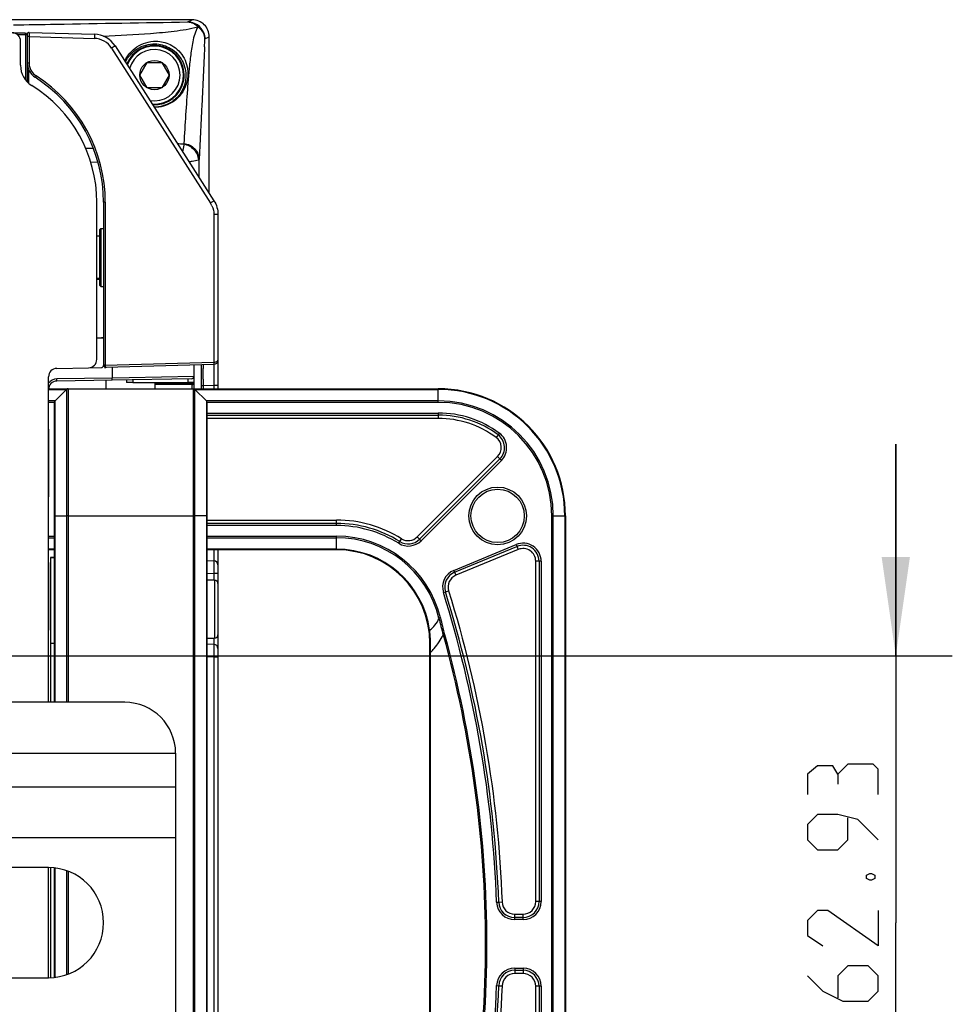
# Paper-space layout 'DRW0010_1_2' of a CAD drawing. Header units: millimetres. Extents: x 0 to 420, y 0 to 297.
# Tile 73 of 171: x 167 to 200, y 219 to 254. Entities that reach past the tile are written whole.
import ezdxf

# ---------------------------------------------------------------- set-up
doc = ezdxf.new("R2010")
doc.units = ezdxf.units.MM
doc.header["$LTSCALE"] = 23.1
doc.layers.get('0').update_dxf_attribs({"linetype": 'CONTINUOUS'})
for name, color, linetype in [('02___PRT_ALL_AXES', 7, 'CONTINUOUS'), ('AXES', 7, 'CONTINUOUS'), ('DIM_PILOTEES', 7, 'CONTINUOUS')]:
    doc.layers.add(name, color=color, linetype=linetype)
doc.styles.get("Standard").update_dxf_attribs({"font": 'txt', "width": 0.7})
doc.dimstyles.new('DIMSTYLE_7', dxfattribs={"dimtxt": 2.5, "dimasz": 3.5, "dimexe": 2, "dimexo": 0, "dimtad": 1, "dimlfac": 3.333333, "dimdsep": 46, "dimtxsty": 'Standard', "dimblk": '_FILLED', "dimblk1": '_FILLED', "dimblk2": '_FILLED', "dimcen": 0.09, "dimazin": 2, "dimtp": 0.3, "dimtm": 0.3, "dimtfac": 1, "dimtofl": 0, "dimtmove": 0, "dimatfit": 3, "dimldrblk": '_FILLED', "dimfxl": 0, "dimtolj": 1, "dimarcsym": 0})

# ---------------------------------------------------------------- blocks, each defined once
blk = doc.blocks.new('_FILLED')
at = {"color": 0, "linetype": 'ByBlock'}
blk.add_solid([(0, 0), (-1, 0.1429), (-1, -0.1429)], dxfattribs=at)
blk = doc.blocks.new('*D22')
at = {"layer": 'DIM_PILOTEES', "color": 2, "linetype": 'Continuous'}
for p, q in [((197.557, 231.727), (197.557, 239.227)), ((197.557, 239.227), (197.557, 222.287)), ((135.181, 231.727), (199.557, 231.727)), ((197.557, 205.347), (197.557, 222.287)), ((154.061, 212.847), (199.557, 212.847)), ((197.557, 212.847), (197.557, 205.347))]:
    blk.add_line(p, q, dxfattribs=at)
at = {"layer": 'DIM_PILOTEES', "color": 2, "linetype": 'Continuous', "xscale": 3.5, "yscale": 3.5, "zscale": 3.5}
for p, rotation in [((197.557, 231.727), 270), ((197.557, 212.847), 90)]:
    blk.add_blockref('_FILLED', p, dxfattribs=dict(at, rotation=rotation))
at = {"layer": 'DIM_PILOTEES', "color": 2, "linetype": 'Continuous', "insert": (194.432, 224.062), "char_height": 2.5, "width": 13.66071, "attachment_point": 2, "rotation": 90, "line_spacing_factor": 0.9}
blk.add_mtext('{\\ftxt;\\W0.0001;\\H0.0001;\\~}{\\ftxt;\\W3.6428571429;\\H2.5; }{\\ftxt;\\W0.0001;\\H0.0001;\\~}', dxfattribs=at)

psp = doc.layouts.new('DRW0010_1_2')

# ---------------------------------------------------------------- linework, layer by layer
at = {"color": 7, "linetype": 'Continuous'}
for p, q in [((172.6523, 254.2467), (57.4707, 254.2492)), ((172.4948, 254.168), (172.6523, 254.2467)), ((172.4948, 254.168), (172.4963, 254.168)), ((166.2949, 253.7855), (166.7358, 253.7855)), ((166.4528, 253.7255), (166.7358, 253.7255)), ((166.7358, 253.7855), (166.7358, 253.7255)), ((166.8108, 253.7391), (166.8108, 252.0463)), ((166.8724, 253.7991), (169.1845, 253.7369)), ((166.8108, 253.7105), (166.7508, 253.7105)), ((166.7508, 253.7105), (166.7508, 252.1149)), ((166.8724, 253.6492), (166.8108, 253.6492)), ((166.8726, 253.666), (166.8724, 253.6492)), ((166.8724, 253.6492), (169.1845, 253.587)), ((166.8724, 253.6492), (166.8724, 252.7147)), ((173.0946, 253.568), (173.2523, 253.6468)), ((173.2522, 248.1008), (173.2523, 253.6468)), ((169.7969, 253.2406), (173.2968, 247.7584)), ((169.9194, 253.3213), (173.4192, 247.8392)), ((166.8724, 252.7147), (166.8108, 252.7147)), ((170.7919, 252.2872), (171.0517, 252.7372)), ((171.0517, 252.7372), (171.5713, 252.7372)), ((171.5713, 252.7372), (171.8311, 252.2872)), ((166.8687, 251.9926), (166.8687, 252.4592)), ((171.0517, 251.8372), (170.7919, 252.2872)), ((171.8311, 252.2872), (171.5713, 251.8372)), ((171.5713, 251.8372), (171.0517, 251.8372)), ((169.1541, 249.6853), (168.8782, 249.695)), ((169.3168, 249.1931), (169.0579, 249.2022)), ((172.8954, 248.6597), (172.8954, 249.3021)), ((169.5724, 247.7852), (169.5108, 247.7852)), ((169.5108, 247.7852), (169.5108, 242.009)), ((169.5724, 247.7852), (169.5724, 242.0264)), ((173.5608, 247.3544), (173.4147, 247.3544)), ((173.4147, 247.3544), (173.4147, 242.1271)), ((173.5608, 247.3544), (173.5608, 241.1859)), ((169.3608, 246.8154), (169.4088, 246.8634)), ((169.3608, 246.8154), (169.3608, 244.8564)), ((169.4088, 246.8634), (169.5108, 246.8634)), ((169.4088, 246.8634), (169.4088, 244.8084)), ((169.3608, 246.5859), (169.2708, 246.5859)), ((169.3608, 245.0859), (169.2708, 245.0859)), ((169.2708, 245.0657), (169.3608, 245.0652)), ((169.3608, 244.8564), (169.4088, 244.8084)), ((169.4088, 244.8084), (169.5108, 244.8084)), ((169.2708, 242.9894), (169.4371, 242.9865)), ((169.5121, 242.9859), (169.4371, 242.9872)), ((169.4371, 242.9869), (169.5108, 242.9856)), ((168.9761, 241.9259), (169.4371, 241.934)), ((169.5129, 242.0269), (169.5108, 242.0269)), ((169.5432, 241.9362), (169.5871, 241.937)), ((169.5724, 242.0264), (173.4147, 242.1271)), ((169.5878, 241.9519), (173.4147, 242.0521)), ((169.8108, 241.9577), (169.8108, 241.5659)), ((172.7056, 242.0335), (172.7056, 241.6152)), ((172.7208, 241.1859), (172.7208, 242.0339)), ((172.9608, 242.0402), (172.9608, 241.1859)), ((173.0381, 242.0336), (173.0385, 241.9611)), ((173.0385, 241.9611), (173.0386, 241.8996)), ((169.8108, 241.5659), (167.8543, 241.5317)), ((167.8556, 241.4567), (167.8543, 241.5317)), ((170.4164, 241.5762), (169.8108, 241.5659)), ((169.8121, 241.4909), (169.8108, 241.5659)), ((172.6323, 241.5402), (169.8121, 241.4909)), ((172.7056, 241.6152), (170.4164, 241.5762)), ((172.4958, 241.5378), (172.4958, 241.4107)), ((173.0383, 241.5246), (173.0378, 241.2931)), ((167.5608, 241.1858), (168.2519, 241.1858)), ((169.8121, 241.4909), (167.8556, 241.4567)), ((168.2519, 241.1854), (172.6897, 241.1854)), ((168.2519, 241.1854), (168.2519, 230.0871)), ((169.6008, 241.1858), (169.6008, 241.4872)), ((170.3208, 241.4998), (170.3208, 241.4107)), ((170.5458, 241.5037), (170.5458, 241.4107)), ((171.3408, 241.1858), (171.3408, 241.4107)), ((171.8808, 241.3885), (171.3408, 241.3883)), ((171.912, 241.3885), (171.3408, 241.3883)), ((172.4958, 241.3886), (171.912, 241.3885)), ((172.4958, 241.3886), (171.9708, 241.3886)), ((172.6478, 241.3886), (172.4958, 241.3886)), ((172.6478, 241.3886), (172.4958, 241.3886)), ((172.6471, 241.1859), (172.6471, 241.333)), ((172.6478, 241.3886), (172.6478, 241.4107)), ((172.6478, 241.3886), (172.7208, 241.3886)), ((172.6897, 241.1858), (181.3608, 241.1858)), ((172.6897, 201.8854), (172.6897, 241.1854)), ((173.0378, 241.2931), (172.9608, 241.2931)), ((173.4147, 241.303), (173.0378, 241.2931)), ((173.0378, 241.2931), (173.0378, 241.1859)), ((173.5608, 241.303), (173.4147, 241.303)), ((173.4147, 241.303), (173.4147, 241.1859)), ((181.3608, 240.7047), (181.3608, 241.1858)), ((167.5608, 241.1638), (168.1988, 241.1638)), ((167.7928, 240.7573), (168.1988, 241.1634)), ((168.1988, 241.1634), (168.1988, 230.0871)), ((172.7428, 241.1638), (181.3608, 241.1638)), ((172.7428, 201.9073), (172.7428, 241.1634)), ((173.1488, 240.7573), (172.7428, 241.1634)), ((167.7928, 240.7577), (167.5608, 240.7577)), ((167.7708, 240.7047), (167.5608, 240.7047)), ((167.7708, 230.0871), (167.7708, 240.7043)), ((167.7928, 230.0871), (167.7928, 240.7573)), ((181.3608, 240.7577), (173.1488, 240.7577)), ((173.1488, 240.7573), (173.1488, 202.3134)), ((181.3608, 240.7047), (173.1708, 240.7047)), ((173.1708, 240.7043), (173.1708, 202.3664)), ((173.1708, 240.3266), (181.3608, 240.3266)), ((173.1708, 240.2517), (181.3608, 240.2517)), ((181.3608, 240.1359), (173.1708, 240.1359)), ((181.3608, 240.3266), (181.3608, 240.1359)), ((183.4755, 239.5569), (183.4068, 239.4637)), ((183.52, 239.6173), (183.4755, 239.5569)), ((180.6168, 235.9419), (183.4581, 238.7832)), ((183.5401, 238.7011), (183.4581, 238.7832)), ((183.5401, 238.7011), (180.6988, 235.8598)), ((183.5931, 238.6481), (180.7518, 235.8068)), ((183.5931, 238.6481), (183.5401, 238.7011)), ((167.7708, 236.6853), (168.1988, 236.6852)), ((168.2519, 236.6852), (168.1988, 236.6852)), ((168.2519, 236.6852), (172.6897, 236.6852)), ((172.6897, 236.6852), (172.7428, 236.6852)), ((173.1488, 236.6853), (172.7428, 236.6852)), ((173.1708, 236.6853), (173.1488, 236.6853)), ((185.3797, 236.6857), (185.4328, 236.6857)), ((185.3797, 206.3857), (185.3797, 236.6857)), ((185.4328, 236.6857), (185.8388, 236.6858)), ((185.4328, 206.3857), (185.4328, 236.6857)), ((185.8608, 236.6858), (185.8388, 236.6858)), ((185.8388, 236.6858), (185.8388, 206.3858)), ((185.8608, 236.6858), (185.8608, 206.3858)), ((173.1708, 236.5359), (177.7608, 236.5359)), ((177.7608, 236.4198), (173.1708, 236.4198)), ((177.7608, 236.3448), (173.1708, 236.3448)), ((177.7608, 236.3448), (177.7608, 236.5359)), ((167.5608, 235.9668), (167.7708, 235.9668)), ((173.1708, 235.9668), (177.7608, 235.9668)), ((177.7608, 235.4858), (177.7608, 235.9668)), ((167.5608, 235.9138), (167.7708, 235.9138)), ((173.1708, 235.9138), (177.7608, 235.9138)), ((179.9598, 235.716), (180.0607, 235.8781)), ((180.6988, 235.8598), (180.6168, 235.9419)), ((180.7518, 235.8068), (180.6988, 235.8598)), ((181.9082, 234.7586), (184.1157, 235.6724)), ((181.9369, 234.6893), (184.1444, 235.6031)), ((184.1157, 235.6724), (184.1887, 235.4961)), ((167.7708, 235.5077), (167.5608, 235.5077)), ((167.7708, 235.4858), (167.5608, 235.4858)), ((177.7608, 235.5077), (173.1708, 235.5077)), ((177.7608, 235.4858), (173.1708, 235.4858)), ((173.5608, 235.4858), (173.5608, 207.5858)), ((184.1887, 235.4961), (181.9812, 234.5823)), ((167.7708, 235.2162), (167.6345, 235.2186)), ((167.6345, 235.2182), (167.7708, 235.2159)), ((167.6345, 235.2182), (167.6345, 230.0871)), ((173.1708, 235.105), (173.4147, 235.0987)), ((184.9267, 235.0802), (184.8108, 235.0803)), ((184.8108, 223.0359), (184.8108, 235.0803)), ((185.0017, 235.0802), (184.9267, 235.0802)), ((184.9267, 235.0802), (184.9267, 223.0357)), ((185.0017, 235.0802), (185.0017, 223.0357)), ((173.1708, 234.6553), (173.416, 234.6489)), ((173.5608, 234.6489), (173.416, 234.6489)), ((173.416, 234.6489), (173.416, 234.413)), ((181.9082, 234.7586), (181.9812, 234.5823)), ((173.4408, 234.413), (173.1708, 234.413)), ((173.4408, 234.413), (173.4408, 232.358)), ((181.5412, 233.9764), (181.6128, 233.9987)), ((181.6128, 233.9987), (181.7235, 234.0331)), ((181.4348, 233.0794), (181.3832, 233.0668)), ((181.0303, 232.6333), (181.0521, 232.6363)), ((181.5798, 232.4867), (181.5323, 232.4737)), ((167.6345, 232.1854), (167.7708, 232.1854)), ((173.1708, 232.358), (173.4408, 232.358)), ((173.416, 232.1381), (173.1708, 232.1467)), ((173.416, 232.358), (173.416, 232.1381)), ((181.0608, 210.8858), (181.0608, 232.1858)), ((181.0868, 232.0984), (181.0863, 232.1758)), ((181.0878, 231.9365), (181.0868, 232.0984)), ((181.0882, 231.8645), (181.0878, 231.9365)), ((181.0883, 231.8521), (181.0882, 231.8645)), ((181.0883, 211.2195), (181.0883, 231.8521)), ((173.4147, 231.6883), (173.1708, 231.6968)), ((173.5608, 231.6883), (173.4147, 231.6883)), ((173.4147, 231.6883), (173.4147, 211.3826)), ((170.2608, 230.0871), (154.0608, 230.0871)), ((154.0608, 228.2871), (172.0608, 228.2871)), ((172.0608, 228.2871), (172.0608, 216.2871)), ((172.0608, 227.0871), (154.0608, 227.0871)), ((172.0608, 225.2871), (154.0608, 225.2871)), ((167.6345, 224.2371), (167.6345, 220.3371)), ((167.7708, 220.3525), (167.7708, 224.2217)), ((167.7928, 220.3541), (167.7928, 224.2201)), ((168.1988, 224.125), (168.1988, 220.4493)), ((168.2519, 224.1051), (168.2519, 220.4691)), ((183.4252, 223.0126), (183.5001, 223.0153)), ((183.5001, 223.0153), (183.6159, 223.0196)), ((184.9267, 223.0357), (184.8108, 223.0359)), ((185.0017, 223.0357), (184.9267, 223.0357)), ((184.0657, 222.5859), (184.3608, 222.5859)), ((184.0657, 222.3948), (184.0657, 222.5859)), ((184.3608, 222.4698), (184.0657, 222.4698)), ((184.3608, 222.3948), (184.0657, 222.3948)), ((184.3608, 222.3948), (184.3608, 222.5859)), ((184.0657, 220.6766), (184.3608, 220.6766)), ((184.0657, 220.6766), (184.0657, 220.4859)), ((184.3608, 220.6766), (184.3608, 220.4859)), ((184.0657, 220.6017), (184.3608, 220.6017)), ((184.3608, 220.4859), (184.0657, 220.4859)), ((183.4252, 220.0589), (183.5001, 220.0562)), ((183.5001, 220.0562), (183.6159, 220.0521)), ((184.9267, 220.0357), (184.8108, 220.0359)), ((184.8108, 207.9914), (184.8108, 220.0359)), ((185.0017, 220.0357), (184.9267, 220.0357)), ((184.9267, 220.0357), (184.9267, 207.9913)), ((185.0017, 220.0357), (185.0017, 207.9913))]:
    psp.add_line(p, q, dxfattribs=at)
at = {"color": 3, "linetype": 'Continuous'}
for p, q in [((166.5708, 252.6338), (166.5708, 253.4871)), ((169.2708, 242.2278), (169.2708, 247.7871)), ((167.8556, 241.9082), (168.976, 241.9278)), ((167.5608, 230.0871), (167.5608, 241.6083)), ((170.5458, 241.4107), (170.3208, 241.4107)), ((170.5458, 241.4107), (172.4958, 241.4107)), ((172.7208, 241.4107), (172.4958, 241.4107)), ((167.5608, 220.3371), (167.5608, 224.2371))]:
    psp.add_line(p, q, dxfattribs=at)
at = {"color": 7, "linetype": 'Continuous'}
for points in [[(181.0878, 226.9764), (181.0879, 227.8461), (181.0879, 228.6949), (181.088, 229.5213), (181.0881, 230.3239), (181.0879, 231.1006), (181.0883, 231.8521)], [(181.0878, 215.0897), (181.0877, 217.6792), (181.0877, 218.5927), (181.0876, 219.5248), (181.0877, 220.4709), (181.0876, 221.4233), (181.0877, 222.3741), (181.0876, 223.32), (181.0877, 224.2561), (181.0877, 225.1798), (181.0878, 226.9764)]]:
    psp.add_lwpolyline(points, dxfattribs=at)
for centre, radius in [((171.3115, 252.2872), 0.5196), ((183.4608, 236.6857), 1.02), ((183.4608, 236.6857), 0.945)]:
    psp.add_circle(centre, radius, dxfattribs=at)
for centre, radius, start, end in [((172.4946, 253.5679), 0.6, 21.15454, 89.8421), ((166.8708, 253.7391), 0.06, 88.47226, 180.00816), ((169.1604, 252.8369), 0.9004, 32.54888, 88.4651), ((172.5455, 253.5231), 0.5599, 48.43325, 57.57718), ((169.1642, 252.8368), 0.7506, 32.54803, 88.45044), ((133.9477, 254.8694), 39.1686, 357.68971, 358.09585), ((171.3115, 252.2872), 1.05, 266.41499, 158.64067), ((171.3115, 252.2872), 1.0275, 265.64181, 159.46032), ((171.3115, 252.2872), 0.9075, 259.71188, 165.39829), ((167.4108, 252.7147), 0.6, 180.00001, 237.42103), ((167.4133, 252.7148), 0.5409, 180.00802, 189.33424), ((167.4146, 252.7154), 0.5423, 189.37501, 204.42577), ((167.413, 252.715), 0.5407, 204.46325, 212.45563), ((164.2608, 247.7852), 5.25, 0.00001, 57.42103), ((164.2624, 247.7852), 5.31, 0.00004, 57.42101), ((172.9527, 258.5719), 8.7412, 264.54565, 266.039), ((172.6631, 247.354), 0.7517, 24.33764, 32.54367), ((169.4358, 242.009), 0.075, 271, 360), ((169.5858, 242.0269), 0.075, 180.00014, 271.5), ((43.8757, 241.8044), 129.1628, 359.875916, 0.042264), ((173.4108, 242.202), 0.15, 271.49999, 359.9997), ((167.8608, 241.1568), 0.375, 91, 143.1301), ((167.8608, 241.1568), 0.3, 91, 180), ((168.2519, 241.1104), 0.075, 90, 135), ((172.6897, 241.1104), 0.075, 45, 90), ((181.3608, 236.6859), 4.5, 0, 90), ((181.3608, 236.6858), 4.5, 0, 90), ((181.3608, 236.6858), 4.478, 360, 90), ((167.8458, 240.7043), 0.075, 135, 180), ((173.0958, 240.7043), 0.075, 0, 45), ((181.3608, 236.6857), 4.072, 360, 90), ((181.3608, 236.6857), 4.0189, 0, 90), ((181.3608, 236.6857), 3.6409, 53.62693, 90), ((181.3608, 236.6857), 3.5659, 53.62693, 90), ((181.3608, 236.6859), 3.45, 53.62693, 90), ((183.1399, 239.1014), 0.45, 315, 53.62693), ((183.1399, 239.1013), 0.5659, 315, 53.62693), ((183.1399, 239.1013), 0.6409, 315, 53.62693), ((177.7608, 232.1859), 4.35, 58.08125, 90), ((177.7608, 232.1857), 4.2341, 58.08125, 90), ((177.7608, 232.1857), 4.1591, 58.08125, 90), ((177.7608, 232.1857), 3.7811, 13.67061, 90), ((177.7608, 232.1857), 3.728, 13.6706, 90), ((180.2986, 236.26), 0.6409, 238.08125, 315), ((180.2986, 236.26), 0.5659, 238.08125, 315), ((180.2986, 236.2601), 0.45, 238.08125, 315), ((184.3608, 235.0802), 0.6409, 0, 112.4875), ((184.3608, 235.0802), 0.5659, 0, 112.4875), ((177.7608, 232.1858), 3.322, 7.79441, 90), ((177.7608, 232.1858), 3.3, 0.00001, 90), ((184.3608, 235.0803), 0.45, 0, 112.4875), ((173.4108, 234.9491), 0.15, 0, 88.5), ((173.4108, 234.9487), 0.15, 0.00443, 88.50012), ((182.1533, 234.1664), 0.6409, 112.4875, 197.24213), ((182.1533, 234.1664), 0.5659, 112.4875, 197.24213), ((182.1533, 234.1665), 0.45, 112.4875, 197.24213), ((173.4408, 234.293), 0.12, 0, 90), ((173.4408, 232.478), 0.12, 270, 360), ((177.7127, 232.1568), 3.3737, 6.97521, 8.17025), ((177.7014, 232.1556), 3.385, 1.76138, 6.97238), ((173.4108, 231.9882), 0.15, 0, 88), ((177.694, 232.1554), 3.3923, 0.52345, 1.76198), ((177.698, 232.1554), 3.3884, 0.34485, 0.52332), ((170.2608, 228.2871), 1.8, 0, 90), ((184.0657, 223.0357), 0.6409, 182.06815, 270), ((184.0657, 223.0357), 0.5659, 182.06815, 270), ((184.0657, 223.0359), 0.45, 182.06815, 270), ((184.3608, 223.0359), 0.45, 270, 360), ((184.3608, 223.0357), 0.6409, 270, 360), ((184.3608, 223.0357), 0.5659, 270, 360), ((184.0657, 220.0357), 0.6409, 90, 177.93185), ((184.3608, 220.0357), 0.6409, 0, 90), ((184.0657, 220.0357), 0.5659, 90, 177.93185), ((184.0657, 220.0359), 0.45, 90, 177.93185), ((184.3608, 220.0357), 0.5659, 0, 90), ((184.3608, 220.0359), 0.45, 0, 90)]:
    psp.add_arc(centre, radius, start, end, dxfattribs=at)
at = {"color": 3, "linetype": 'Continuous'}
for centre, radius, start, end in [((166.2708, 253.4871), 0.3, 0, 90), ((167.4108, 252.6338), 0.84, 180, 238.24314), ((164.4108, 247.7871), 4.86, 0, 58.24314), ((168.9708, 242.2278), 0.3, 271, 360), ((167.8608, 241.6083), 0.3, 91, 180)]:
    psp.add_arc(centre, radius, start, end, dxfattribs=at)
at = {"color": 7, "linetype": 'Continuous'}
for points, knots in [([(166.3163, 254.0647), (166.818, 254.0734), (168.8774, 254.1085), (170.9369, 254.1471), (172.4948, 254.168)], [0, 0, 0, 0, 0.2435911, 1, 1, 1, 1]), ([(172.4948, 254.168), (172.5597, 254.1676), (172.6944, 254.1345), (172.8011, 254.0477), (172.8457, 253.9957)], [0, 0, 0, 0, 0.4866291, 1, 1, 1, 1]), ([(166.8724, 253.7991), (166.8735, 253.8018), (166.8718, 253.7753), (166.8738, 253.7623), (166.8727, 253.7136), (166.8727, 253.6836), (166.8726, 253.666)], [0, 0, 0, 0, 0.0662762, 0.2767588, 0.6026857, 1, 1, 1, 1]), ([(169.1845, 253.7369), (169.187, 253.7393), (169.1838, 253.7108), (169.1877, 253.6938), (169.1853, 253.6402), (169.185, 253.6064), (169.1845, 253.587)], [0, 0, 0, 0, 0.0693463, 0.2839763, 0.6120026, 1, 1, 1, 1]), ([(169.5011, 253.668), (170.0589, 253.6929), (170.8976, 253.7355), (172.0137, 253.8389), (172.5731, 253.9223), (172.8457, 253.9957)], [0, 0, 0, 0, 0.4978489, 0.7483071, 1, 1, 1, 1]), ([(172.8457, 253.9957), (172.7539, 253.834), (172.6603, 253.4751), (172.5827, 252.946), (172.5294, 252.4249), (172.4726, 251.7392), (172.4148, 250.8859), (172.3737, 250.2042), (172.3539, 249.8641)], [0, 0, 0, 0, 0.1335986, 0.2608151, 0.3856711, 0.5094017, 0.75523, 1, 1, 1, 1]), ([(173.0946, 253.568), (173.094, 253.6372), (173.0603, 253.7796), (172.9708, 253.8943), (172.917, 253.942)], [0, 0, 0, 0, 0.4902112, 1, 1, 1, 1]), ([(170.262, 252.7841), (170.3526, 252.986), (170.5861, 253.2579), (171.0061, 253.4535), (171.4139, 253.5138), (171.9175, 253.4011), (172.3747, 252.9829), (172.4936, 252.5554), (172.4954, 252.3425)], [0, 0, 0, 0, 0.2114998, 0.3200039, 0.4383601, 0.5996027, 0.7965321, 1, 1, 1, 1]), ([(170.2875, 252.7444), (170.3746, 252.9334), (170.6726, 253.2801), (171.2845, 253.4465), (171.868, 253.2916), (172.3029, 252.892), (172.4213, 252.4875), (172.4243, 252.2872)], [0, 0, 0, 0, 0.2094148, 0.4327316, 0.5994421, 0.7983785, 1, 1, 1, 1]), ([(169.9194, 253.3213), (169.9228, 253.3205), (169.8965, 253.3087), (169.8853, 253.2957), (169.8402, 253.2691), (169.8129, 253.2508), (169.7969, 253.2406)], [0, 0, 0, 0, 0.0719483, 0.2865702, 0.6129378, 1, 1, 1, 1]), ([(173.0844, 253.2905), (173.0573, 252.6106), (172.9911, 251.2813), (172.9272, 249.9519), (172.8954, 249.3021)], [0, 0, 0, 0, 0.5112341, 1, 1, 1, 1]), ([(172.4954, 252.3425), (172.4976, 252.0898), (172.361, 251.6715), (171.8959, 251.2488), (171.5214, 251.1449), (171.3074, 251.1473)], [0, 0, 0, 0, 0.4092856, 0.6534053, 1, 1, 1, 1]), ([(167.1216, 252.2597), (167.1175, 252.2532), (167.1096, 252.2417), (167.0996, 252.224), (167.0921, 252.2177), (167.0891, 252.2083), (167.0877, 252.2091)], [0, 0, 0, 0, 0.3808876, 0.7059545, 0.9230208, 1, 1, 1, 1]), ([(172.4243, 252.2872), (172.4278, 252.049), (172.2998, 251.6538), (171.861, 251.2532), (171.5069, 251.153), (171.3035, 251.1536)], [0, 0, 0, 0, 0.4079746, 0.6517687, 1, 1, 1, 1]), ([(172.3489, 249.8515), (172.3488, 249.8357), (172.3422, 249.7431), (172.3253, 249.6518), (172.3104, 249.5765)], [0, 0, 0, 0, 0.1711534, 1, 1, 1, 1]), ([(172.3489, 249.8515), (172.3503, 249.8534), (172.3527, 249.8574), (172.3538, 249.8619), (172.3539, 249.8641)], [0, 0, 0, 0, 0.5185482, 1, 1, 1, 1]), ([(172.3489, 249.8515), (172.4824, 249.8275), (172.7372, 249.6881), (172.8585, 249.4227), (172.8696, 249.2895)], [0, 0, 0, 0, 0.5037654, 1, 1, 1, 1]), ([(172.3539, 249.8641), (172.4953, 249.8503), (172.7744, 249.7248), (172.8946, 249.4386), (172.8954, 249.3021)], [0, 0, 0, 0, 0.5100828, 1, 1, 1, 1]), ([(172.5373, 249.221), (172.575, 249.2283), (172.6859, 249.2503), (172.797, 249.2719), (172.8696, 249.2895)], [0, 0, 0, 0, 0.3391829, 1, 1, 1, 1]), ([(172.8696, 249.2895), (172.8732, 249.2904), (172.8817, 249.2931), (172.894, 249.2963), (172.8954, 249.3021)], [0, 0, 0, 0, 0.3818195, 1, 1, 1, 1]), ([(173.4192, 247.8392), (173.4227, 247.8384), (173.3964, 247.8266), (173.3852, 247.8135), (173.34, 247.7869), (173.3127, 247.7686), (173.2968, 247.7584)], [0, 0, 0, 0, 0.0719488, 0.2865714, 0.6129386, 1, 1, 1, 1]), ([(169.5724, 242.0264), (169.5658, 242.0264), (169.546, 242.0264), (169.5262, 242.0268), (169.5129, 242.0269)], [0, 0, 0, 0, 0.3301438, 1, 1, 1, 1]), ([(169.5878, 241.9519), (169.5852, 241.9518), (169.5804, 241.961), (169.5751, 241.984), (169.5728, 242.0086), (169.5724, 242.0264)], [0, 0, 0, 0, 0.0974551, 0.3117748, 1, 1, 1, 1]), ([(173.4147, 242.1271), (173.415, 242.1175), (173.4149, 242.1004), (173.4167, 242.0754), (173.4135, 242.0638), (173.4167, 242.0521), (173.4147, 242.0521)], [0, 0, 0, 0, 0.3819165, 0.7066862, 0.9231406, 1, 1, 1, 1]), ([(173.4147, 242.0527), (173.4159, 242.0528), (173.4139, 242.0449), (173.4164, 242.0372), (173.4154, 242.0177), (173.4164, 241.9814), (173.4161, 241.9182), (173.4165, 241.8265), (173.4163, 241.7142), (173.4158, 241.5376), (173.4152, 241.3987), (173.4147, 241.303)], [0, 0, 0, 0, 0.0048224, 0.0192065, 0.0430323, 0.0760841, 0.1684543, 0.2928077, 0.4443723, 0.6172439, 1, 1, 1, 1]), ([(173.4147, 242.1271), (173.4244, 242.1272), (173.4593, 242.1294), (173.4943, 242.1377), (173.517, 242.1491)], [0, 0, 0, 0, 0.27517, 1, 1, 1, 1]), ([(173.517, 242.1491), (173.5236, 242.1524), (173.5436, 242.1639), (173.5608, 242.186), (173.5608, 242.202)], [0, 0, 0, 0, 0.3159423, 1, 1, 1, 1]), ([(172.6323, 241.5402), (172.6512, 241.5405), (172.6903, 241.5569), (172.7054, 241.5963), (172.7056, 241.6152)], [0, 0, 0, 0, 0.4990832, 1, 1, 1, 1]), ([(172.6471, 241.333), (172.6654, 241.3332), (172.6999, 241.3414), (172.7208, 241.3738), (172.7208, 241.3886)], [0, 0, 0, 0, 0.5514974, 1, 1, 1, 1]), ([(172.6471, 241.333), (172.6472, 241.3368), (172.6477, 241.3554), (172.6478, 241.3739), (172.6478, 241.3886)], [0, 0, 0, 0, 0.2092518, 1, 1, 1, 1]), ([(173.4161, 235.4854), (173.4163, 235.4321), (173.4165, 235.3566), (173.4162, 235.2626), (173.4165, 235.2062), (173.4152, 235.163), (173.4174, 235.1276), (173.4127, 235.1132), (173.417, 235.099), (173.4147, 235.099)], [0, 0, 0, 0, 0.4134636, 0.585977, 0.731495, 0.8473783, 0.9316722, 0.9828068, 1, 1, 1, 1]), ([(173.4147, 235.0987), (173.4176, 235.0987), (173.4128, 235.0803), (173.4186, 235.0616), (173.4162, 235.0169), (173.4177, 234.9632), (173.4173, 234.8954), (173.4172, 234.7896), (173.4165, 234.7062), (173.416, 234.6489)], [0, 0, 0, 0, 0.0193978, 0.0763149, 0.1688098, 0.2930568, 0.4444859, 0.6174017, 1, 1, 1, 1]), ([(183.4252, 223.0126), (183.3581, 224.8695), (182.9696, 228.5785), (182.092, 232.2017), (181.5412, 233.9764)], [0, 0, 0, 0, 0.4999885, 1, 1, 1, 1]), ([(183.5001, 223.0153), (183.4329, 224.8755), (183.0437, 228.5911), (182.1646, 232.2208), (181.6128, 233.9987)], [0, 0, 0, 0, 0.4999886, 1, 1, 1, 1]), ([(181.7235, 234.0331), (182.2767, 232.251), (183.1583, 228.6113), (183.5486, 224.8856), (183.6159, 223.0196)], [0, 0, 0, 0, 0.4998478, 1, 1, 1, 1]), ([(181.0521, 232.6363), (181.1211, 232.6913), (181.2553, 232.8158), (181.3574, 232.9757), (181.3832, 233.0668)], [0, 0, 0, 0, 0.4823831, 1, 1, 1, 1]), ([(181.0883, 231.8521), (181.1313, 231.8971), (181.3021, 232.0864), (181.4492, 232.2996), (181.5323, 232.4737)], [0, 0, 0, 0, 0.2440285, 1, 1, 1, 1]), ([(181.5323, 232.4737), (182.0203, 230.6954), (182.7684, 227.0713), (183.1485, 221.5358), (182.7684, 216.0002), (182.0204, 212.3761), (181.5323, 210.5978)], [0, 0, 0, 0, 0.2500072, 0.5, 0.7499928, 1, 1, 1, 1]), ([(181.5798, 232.4867), (182.0681, 230.7063), (182.8165, 227.0778), (183.1968, 221.5358), (182.8165, 215.9937), (182.0681, 212.3652), (181.5798, 210.5848)], [0, 0, 0, 0, 0.2500071, 0.5, 0.7499929, 1, 1, 1, 1]), ([(173.416, 232.1381), (173.4189, 232.1379), (173.4135, 232.12), (173.4194, 232.1008), (173.4165, 232.0564), (173.4177, 232.0026), (173.4169, 231.9348), (173.4163, 231.829), (173.4154, 231.7456), (173.4147, 231.6883)], [0, 0, 0, 0, 0.0193892, 0.0762624, 0.1687597, 0.2930361, 0.4444832, 0.6174047, 1, 1, 1, 1]), ([(181.0608, 232.1858), (181.0608, 232.1829), (181.0722, 232.1782), (181.08, 232.1768), (181.0863, 232.1758)], [0, 0, 0, 0, 0.3081999, 1, 1, 1, 1]), ([(181.0608, 231.8643), (181.0608, 231.861), (181.0725, 231.8549), (181.0814, 231.8533), (181.0883, 231.8521)], [0, 0, 0, 0, 0.3208077, 1, 1, 1, 1]), ([(181.5412, 209.095), (182.092, 210.8698), (182.9696, 214.493), (183.3581, 218.202), (183.4252, 220.0589)], [0, 0, 0, 0, 0.5000115, 1, 1, 1, 1]), ([(181.6128, 209.0728), (182.1646, 210.8507), (183.0437, 214.4804), (183.4329, 218.1959), (183.5001, 220.0562)], [0, 0, 0, 0, 0.5000114, 1, 1, 1, 1]), ([(183.6159, 220.0521), (183.5486, 218.1862), (183.1583, 214.4604), (182.2767, 210.8208), (181.7235, 209.0386)], [0, 0, 0, 0, 0.5001522, 1, 1, 1, 1])]:
    psp.add_open_spline(points, degree=3, knots=knots, dxfattribs=at)
for points in [[(173.0772, 254.0704), (172.9689, 254.179), (172.8057, 254.2467), (172.6523, 254.2467)], [(173.2523, 253.6468), (173.2523, 253.7996), (173.1851, 253.9622), (173.0772, 254.0704)], [(166.7358, 253.7855), (166.7657, 253.7855), (166.7991, 253.7606), (166.8077, 253.732)], [(166.7358, 253.7255), (166.7429, 253.7255), (166.7509, 253.7176), (166.7508, 253.7105)], [(166.8077, 253.732), (166.8097, 253.725), (166.8108, 253.7178), (166.8108, 253.7105)], [(173.0542, 253.7845), (173.0807, 253.716), (173.0946, 253.6414), (173.0946, 253.568)], [(166.9568, 252.4249), (166.9985, 252.3593), (167.0561, 252.3016), (167.1216, 252.2597)], [(173.4192, 247.8392), (173.5098, 247.6973), (173.5608, 247.5227), (173.5608, 247.3544)], [(173.348, 247.6638), (173.3915, 247.5677), (173.4148, 247.4599), (173.4147, 247.3544)], [(169.6135, 241.939), (169.6048, 241.9378), (169.5959, 241.9371), (169.5871, 241.937)], [(172.6471, 241.333), (172.2117, 241.3325), (171.7762, 241.3319), (171.3408, 241.3312)], [(181.3832, 233.0668), (181.4326, 232.869), (181.4773, 232.67), (181.5323, 232.4737)], [(181.4348, 233.0794), (181.4828, 232.8817), (181.526, 232.6829), (181.5798, 232.4867)]]:
    psp.add_open_spline(points, degree=3, dxfattribs=at)
at = {"layer": '02___PRT_ALL_AXES', "color": 7, "linetype": 'Continuous'}
for p, q in [((167.5608, 224.2371), (154.0608, 224.2371)), ((154.0608, 220.3371), (167.5608, 220.3371))]:
    psp.add_line(p, q, dxfattribs=at)
psp.add_arc((167.5608, 222.2871), 1.95, 270, 90, dxfattribs=at)
at = {"layer": 'AXES', "color": 7, "linetype": 'Continuous'}
for p, q in [((167.5758, 237.3606), (167.5758, 239.7606)), ((167.5758, 232.6354), (167.5758, 235.0354))]:
    psp.add_line(p, q, dxfattribs=at)
at = {"layer": 'DIM_PILOTEES', "color": 2, "linetype": 'Continuous'}
for points in [[(195.5038, 227.5443), (195.3253, 227.842), (194.7895, 227.842), (194.4324, 227.5443), (194.4324, 226.8301)], [(196.9324, 226.8301), (196.9324, 227.7229), (196.7538, 227.9015), (195.861, 227.9015), (195.5038, 227.5443), (195.5038, 227.1872)], [(196.9324, 225.2229), (196.2181, 225.9372), (195.5038, 226.1158), (194.7895, 226.1158), (194.4324, 225.7586), (194.4324, 225.2229), (194.7895, 224.8658), (195.5038, 224.8658), (195.861, 225.2229), (195.861, 225.9967)], [(196.5157, 223.9729), (196.6348, 224.0324), (196.6943, 224.0324), (196.8133, 223.9729), (196.8133, 223.8539), (196.6943, 223.7943), (196.6348, 223.7943), (196.5157, 223.8539), (196.5157, 223.9729)], [(196.9324, 222.7229), (196.9324, 221.4729), (195.1467, 222.7229), (194.7895, 222.7229), (194.4324, 222.3658), (194.4324, 221.83), (194.9681, 221.4729)], [(194.4324, 220.4015), (194.9681, 219.8658), (195.6824, 219.5086), (196.5752, 219.5086), (196.9324, 219.8658), (196.9324, 220.4015), (196.5752, 220.7586), (195.861, 220.7586), (195.5038, 220.4015), (195.5038, 219.6277)]]:
    psp.add_lwpolyline(points, dxfattribs=at)

# ---------------------------------------------------------------- dimensions: what is measured, and where the dimension line sits
dim = psp.add_linear_dim(base=(197.5574, 212.8473), p1=(135.1811, 231.727), p2=(154.0608, 212.8473), angle=270, text='{\\ftxt;\\W0.0001;\\H0.0001;\\~}{\\ftxt;\\W3.6428571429;\\H2.5; }{\\ftxt;\\W0.0001;\\H0.0001;\\~}', dimstyle='DIMSTYLE_7', dxfattribs=at)
dim.commit()
dim.dimension.update_dxf_attribs({"geometry": '*D22', "text_midpoint": (197.5574, 223.705), "dimtype": 160})

doc.saveas('drawing.dxf')
